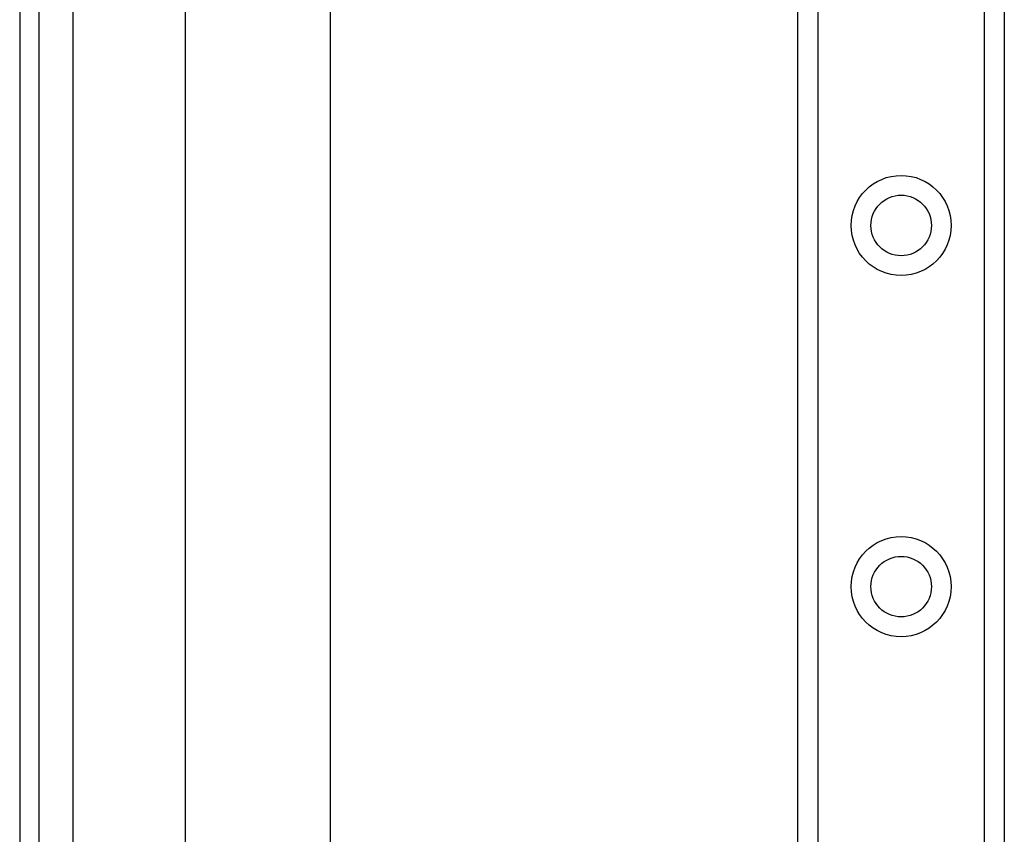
# Model space of a CAD drawing. Header units: inches. Extents: x 2 to 128, y 2 to 83.
# Tile 34 of 100: x 6.38 to 9.89, y 52.9 to 55.81. Entities that reach past the tile are written whole.
import ezdxf

# ---------------------------------------------------------------- set-up
doc = ezdxf.new("R2010")
doc.units = ezdxf.units.IN
doc.header["$LTSCALE"] = 7.686019
doc.header["$MEASUREMENT"] = 0
doc.layers.add('Visible Edges(ANSI)', color=7, linetype='Continuous', lineweight=25)
doc.layers.add('Visible Tangent Edges(ANSI)', color=7, linetype='Continuous', lineweight=25)

msp = doc.modelspace()

# ---------------------------------------------------------------- linework, layer by layer
at = {"layer": 'Visible Edges(ANSI)'}
for p, q in [((6.3761, 63.4439), (6.3761, 24.7821)), ((6.4455, 24.7821), (6.4455, 63.4439)), ((9.1534, 26.2246), (9.1534, 62.0014)), ((9.8897, 62.0014), (9.8897, 26.2246)), ((6.9682, 30.6603), (6.9682, 57.5657)), ((7.484, 57.5644), (7.484, 30.6615))]:
    msp.add_line(p, q, dxfattribs=at)
for centre in [(9.5216, 55.0733), (9.5216, 53.7839)]:
    msp.add_circle(centre, 0.1081, dxfattribs=at)
at = {"layer": 'Visible Tangent Edges(ANSI)'}
for p, q in [((6.5673, 24.7821), (6.5673, 63.4439)), ((9.224, 62.0014), (9.224, 26.2246)), ((9.8192, 26.2246), (9.8192, 62.0014))]:
    msp.add_line(p, q, dxfattribs=at)
for centre in [(9.5216, 55.0733), (9.5216, 53.7839)]:
    msp.add_circle(centre, 0.1786, dxfattribs=at)

doc.saveas('drawing.dxf')
